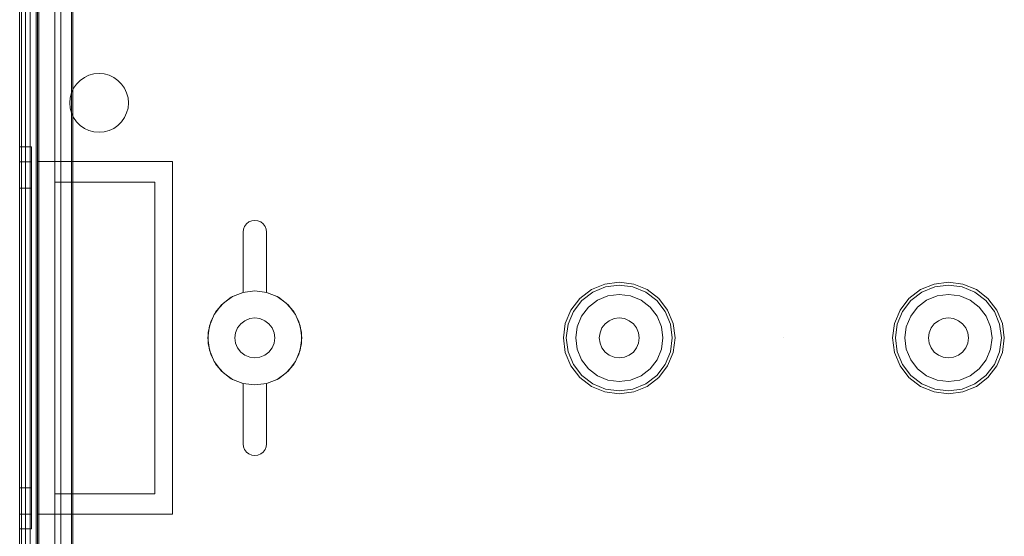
# Model space of a CAD drawing. Extents: x -740 to 300, y 62 to 1112.
# Tile 155 of 180: x 146.004 to 147.313, y 604.835 to 605.522. Entities that reach past the tile are written whole.
import ezdxf

# ---------------------------------------------------------------- set-up
doc = ezdxf.new("R2010")
doc.units = 0
doc.layers.get('0').update_dxf_attribs({"lineweight": 13})
doc.layers.add('ConnectionPoints-A06CPVDOL0', color=7, linetype='Continuous', lineweight=50)

# ---------------------------------------------------------------- blocks, each defined once
blk = doc.blocks.new('Referenz-A06CPVDQL0')
at = {"color": 9, "linetype": 'ByBlock', "lineweight": 13, "ltscale": 0.13, "true_color": 0xc1c9c4}
for p, q in [((146.0041, 606.3879), (146.0041, 603.8097)), ((146.0041, 603.8097), (146.0041, 606.3879)), ((146.026, 603.8097), (146.026, 606.3879)), ((146.0276, 605.3332), (146.0276, 606.3879)), ((146.0041, 606.3019), (146.0041, 605.0988)), ((146.0041, 605.0988), (146.0041, 606.3019)), ((146.012, 605.0988), (146.012, 606.3019)), ((146.012, 606.3019), (146.012, 605.0988)), ((146.0041, 606.2941), (146.0041, 605.0988)), ((146.0041, 603.9035), (146.0041, 606.2941)), ((146.012, 605.0988), (146.012, 606.2941)), ((146.012, 603.9035), (146.012, 606.2941)), ((146.026, 606.2504), (146.026, 603.9472)), ((146.051, 603.9472), (146.051, 606.2504)), ((146.051, 606.1301), (146.051, 605.3058)), ((146.0729, 606.1301), (146.0729, 605.4246)), ((146.0729, 605.4246), (146.0729, 606.1301)), ((146.0901, 605.4451), (146.0962, 605.448)), ((146.0962, 605.448), (146.0901, 605.4451)), ((146.0962, 605.448), (146.1028, 605.4498)), ((146.1028, 605.4498), (146.0962, 605.448)), ((146.1028, 605.4498), (146.1096, 605.4504)), ((146.1096, 605.4504), (146.1028, 605.4498)), ((146.1096, 605.4504), (146.1164, 605.4498)), ((146.1164, 605.4498), (146.1096, 605.4504)), ((146.1164, 605.4498), (146.123, 605.448)), ((146.123, 605.448), (146.1164, 605.4498)), ((146.123, 605.448), (146.1291, 605.4451)), ((146.1291, 605.4451), (146.123, 605.448)), ((146.0758, 605.4308), (146.0797, 605.4364)), ((146.0797, 605.4364), (146.0758, 605.4308)), ((146.0797, 605.4364), (146.0845, 605.4412)), ((146.0845, 605.4412), (146.0797, 605.4364)), ((146.0845, 605.4412), (146.0901, 605.4451)), ((146.0901, 605.4451), (146.0845, 605.4412)), ((146.1291, 605.4451), (146.1347, 605.4412)), ((146.1347, 605.4412), (146.1291, 605.4451)), ((146.1347, 605.4412), (146.1395, 605.4364)), ((146.1395, 605.4364), (146.1347, 605.4412)), ((146.1395, 605.4364), (146.1434, 605.4308)), ((146.1434, 605.4308), (146.1395, 605.4364)), ((146.0729, 605.4246), (146.0711, 605.4181)), ((146.0711, 605.4181), (146.0729, 605.4246)), ((146.0729, 605.4246), (146.0758, 605.4308)), ((146.0758, 605.4308), (146.0729, 605.4246)), ((146.0729, 605.4246), (146.0729, 605.4246)), ((146.1434, 605.4308), (146.1463, 605.4247)), ((146.1463, 605.4247), (146.1434, 605.4308)), ((146.1463, 605.4247), (146.1481, 605.4181)), ((146.1481, 605.4181), (146.1463, 605.4247)), ((146.0711, 605.4181), (146.0706, 605.4113)), ((146.0706, 605.4113), (146.0711, 605.4181)), ((146.0706, 605.4113), (146.0711, 605.4045)), ((146.0711, 605.4045), (146.0706, 605.4113)), ((146.1481, 605.4181), (146.1487, 605.4113)), ((146.1487, 605.4113), (146.1481, 605.4181)), ((146.1487, 605.4113), (146.1481, 605.4045)), ((146.1481, 605.4045), (146.1487, 605.4113)), ((146.0711, 605.4045), (146.0729, 605.398)), ((146.0729, 605.398), (146.0711, 605.4045)), ((146.0758, 605.3918), (146.0729, 605.398)), ((146.0729, 605.398), (146.0729, 605.3058)), ((146.0729, 605.398), (146.0758, 605.3918)), ((146.0729, 605.3058), (146.0729, 605.398)), ((146.0729, 605.398), (146.0729, 605.398)), ((146.1463, 605.3979), (146.1434, 605.3918)), ((146.1434, 605.3918), (146.1463, 605.3979)), ((146.1481, 605.4045), (146.1463, 605.3979)), ((146.1463, 605.3979), (146.1481, 605.4045)), ((146.0797, 605.3862), (146.0758, 605.3918)), ((146.0758, 605.3918), (146.0797, 605.3862)), ((146.0845, 605.3814), (146.0797, 605.3862)), ((146.0797, 605.3862), (146.0845, 605.3814)), ((146.1395, 605.3862), (146.1347, 605.3814)), ((146.1347, 605.3814), (146.1395, 605.3862)), ((146.1434, 605.3918), (146.1395, 605.3862)), ((146.1395, 605.3862), (146.1434, 605.3918)), ((146.0901, 605.3775), (146.0845, 605.3814)), ((146.0845, 605.3814), (146.0901, 605.3775)), ((146.0962, 605.3746), (146.0901, 605.3775)), ((146.0901, 605.3775), (146.0962, 605.3746)), ((146.1028, 605.3728), (146.0962, 605.3746)), ((146.0962, 605.3746), (146.1028, 605.3728)), ((146.1096, 605.3722), (146.1028, 605.3728)), ((146.1028, 605.3728), (146.1096, 605.3722)), ((146.1164, 605.3728), (146.1096, 605.3722)), ((146.1096, 605.3722), (146.1164, 605.3728)), ((146.123, 605.3746), (146.1164, 605.3728)), ((146.1164, 605.3728), (146.123, 605.3746)), ((146.1291, 605.3775), (146.123, 605.3746)), ((146.123, 605.3746), (146.1291, 605.3775)), ((146.1347, 605.3814), (146.1291, 605.3775)), ((146.1291, 605.3775), (146.1347, 605.3814)), ((146.0041, 605.3527), (146.0041, 605.3441)), ((146.0198, 605.3527), (146.0041, 605.3527)), ((146.0041, 605.3441), (146.0041, 605.3527)), ((146.0041, 605.3441), (146.0041, 605.3187)), ((146.0041, 605.3187), (146.0041, 605.3441)), ((146.0198, 605.3441), (146.0198, 605.3527)), ((146.0198, 605.3441), (146.0198, 605.3527)), ((146.0198, 605.3187), (146.0198, 605.3441)), ((146.0198, 605.3187), (146.0198, 605.3441)), ((146.0041, 605.3329), (146.0041, 605.3249)), ((146.0198, 605.3329), (146.0041, 605.3329)), ((146.0041, 605.3249), (146.0041, 605.3329)), ((146.0198, 605.3249), (146.0198, 605.3329)), ((146.0198, 605.3249), (146.0198, 605.3329)), ((146.0276, 605.3332), (146.1174, 605.3332)), ((146.0276, 605.0988), (146.0276, 605.3332)), ((146.0276, 605.3332), (146.0276, 605.3332)), ((146.0276, 605.3332), (146.1174, 605.3332)), ((146.0276, 605.0988), (146.0276, 605.3332)), ((146.1174, 605.3332), (146.2073, 605.3332)), ((146.1174, 605.3332), (146.2073, 605.3332)), ((146.2073, 605.3332), (146.2073, 605.0988)), ((146.2073, 605.3332), (146.2073, 605.3332)), ((146.2073, 605.3332), (146.2073, 605.0988)), ((146.0041, 605.3249), (146.0041, 605.3015)), ((146.0041, 605.3015), (146.0041, 605.3249)), ((146.0041, 605.3187), (146.0041, 605.2783)), ((146.0041, 605.2783), (146.0041, 605.3187)), ((146.0198, 605.3015), (146.0198, 605.3249)), ((146.0198, 605.3015), (146.0198, 605.3249)), ((146.0198, 605.2783), (146.0198, 605.3187)), ((146.0198, 605.2783), (146.0198, 605.3187)), ((146.051, 605.3058), (146.051, 604.8918)), ((146.0729, 605.3058), (146.051, 605.3058)), ((146.051, 605.3058), (146.0729, 605.3058)), ((146.051, 605.3058), (146.051, 605.3058)), ((146.0729, 605.3058), (146.1838, 605.3058)), ((146.1174, 605.3058), (146.0729, 605.3058)), ((146.0729, 605.3058), (146.0729, 605.3058)), ((146.1838, 605.3058), (146.1174, 605.3058)), ((146.1838, 605.3058), (146.1838, 604.8918)), ((146.1838, 604.8918), (146.1838, 605.3058)), ((146.1838, 605.3058), (146.1838, 605.3058)), ((146.0041, 605.3015), (146.0041, 605.2643)), ((146.0041, 605.2643), (146.0041, 605.3015)), ((146.0041, 605.298), (146.0041, 605.2912)), ((146.0198, 605.298), (146.0041, 605.298)), ((146.0041, 605.2912), (146.0041, 605.298)), ((146.0041, 605.2912), (146.0041, 605.2713)), ((146.0041, 605.2713), (146.0041, 605.2912)), ((146.0198, 605.2643), (146.0198, 605.3015)), ((146.0198, 605.2643), (146.0198, 605.3015)), ((146.0198, 605.2912), (146.0198, 605.298)), ((146.0198, 605.2912), (146.0198, 605.298)), ((146.0198, 605.2713), (146.0198, 605.2912)), ((146.0198, 605.2713), (146.0198, 605.2912)), ((146.0041, 605.2783), (146.0041, 605.2258)), ((146.0041, 605.2258), (146.0041, 605.2783)), ((146.0198, 605.2258), (146.0198, 605.2783)), ((146.0198, 605.2258), (146.0198, 605.2783)), ((146.0041, 605.2713), (146.0041, 605.2397)), ((146.0041, 605.2397), (146.0041, 605.2713)), ((146.0041, 605.2643), (146.0041, 605.2158)), ((146.0041, 605.2158), (146.0041, 605.2643)), ((146.0198, 605.2397), (146.0198, 605.2713)), ((146.0198, 605.2397), (146.0198, 605.2713)), ((146.0198, 605.2158), (146.0198, 605.2643)), ((146.0198, 605.2158), (146.0198, 605.2643)), ((146.3056, 605.2505), (146.3088, 605.253)), ((146.3088, 605.253), (146.3056, 605.2505)), ((146.3088, 605.253), (146.3126, 605.2545)), ((146.3126, 605.2545), (146.3088, 605.253)), ((146.3126, 605.2545), (146.3166, 605.2551)), ((146.3166, 605.2551), (146.3126, 605.2545)), ((146.3166, 605.2551), (146.3207, 605.2545)), ((146.3207, 605.2545), (146.3166, 605.2551)), ((146.3207, 605.2545), (146.3245, 605.253)), ((146.3245, 605.253), (146.3207, 605.2545)), ((146.3245, 605.253), (146.3277, 605.2505)), ((146.3277, 605.2505), (146.3245, 605.253)), ((146.0041, 605.2397), (146.0041, 605.1984)), ((146.0041, 605.1984), (146.0041, 605.2397)), ((146.0198, 605.1984), (146.0198, 605.2397)), ((146.0198, 605.1984), (146.0198, 605.2397)), ((146.301, 605.2394), (146.3016, 605.2435)), ((146.3016, 605.2435), (146.301, 605.2394)), ((146.301, 605.1593), (146.301, 605.2394)), ((146.301, 605.2394), (146.301, 605.1593)), ((146.301, 605.2394), (146.301, 605.2394)), ((146.3016, 605.2435), (146.3031, 605.2472)), ((146.3031, 605.2472), (146.3016, 605.2435)), ((146.3031, 605.2472), (146.3056, 605.2505)), ((146.3056, 605.2505), (146.3031, 605.2472)), ((146.3277, 605.2505), (146.3302, 605.2472)), ((146.3302, 605.2472), (146.3277, 605.2505)), ((146.3302, 605.2472), (146.3317, 605.2435)), ((146.3317, 605.2435), (146.3302, 605.2472)), ((146.3317, 605.2435), (146.3323, 605.2394)), ((146.3323, 605.2394), (146.3317, 605.2435)), ((146.3323, 605.2394), (146.3323, 605.1593)), ((146.3323, 605.1593), (146.3323, 605.2394)), ((146.3323, 605.2394), (146.3323, 605.2394)), ((146.0041, 605.2258), (146.0041, 605.1645)), ((146.0041, 605.1645), (146.0041, 605.2258)), ((146.0198, 605.1645), (146.0198, 605.2258)), ((146.0198, 605.1645), (146.0198, 605.2258)), ((146.0041, 605.2158), (146.0041, 605.1594)), ((146.0041, 605.1594), (146.0041, 605.2158)), ((146.0198, 605.1594), (146.0198, 605.2158)), ((146.0198, 605.1594), (146.0198, 605.2158)), ((146.0041, 605.1984), (146.0041, 605.1504)), ((146.0041, 605.1504), (146.0041, 605.1984)), ((146.0198, 605.1504), (146.0198, 605.1984)), ((146.0198, 605.1504), (146.0198, 605.1984)), ((146.801, 605.173), (146.7818, 605.1705)), ((146.8202, 605.1705), (146.801, 605.173)), ((147.2385, 605.173), (147.2193, 605.1705)), ((147.2577, 605.1705), (147.2385, 605.173)), ((146.0041, 605.1645), (146.0041, 605.0988)), ((146.0041, 605.0988), (146.0041, 605.1645)), ((146.0041, 605.1594), (146.0041, 605.0988)), ((146.0041, 605.0988), (146.0041, 605.1594)), ((146.0198, 605.0988), (146.0198, 605.1645)), ((146.0198, 605.0988), (146.0198, 605.1645)), ((146.0198, 605.0988), (146.0198, 605.1594)), ((146.0198, 605.0988), (146.0198, 605.1594)), ((146.2871, 605.1539), (146.301, 605.1593)), ((146.301, 605.1593), (146.2871, 605.1539)), ((146.3166, 605.1613), (146.3005, 605.1592)), ((146.3166, 605.1613), (146.3005, 605.1592)), ((146.301, 605.1593), (146.301, 605.1593)), ((146.3328, 605.1592), (146.3166, 605.1613)), ((146.3328, 605.1592), (146.3166, 605.1613)), ((146.3323, 605.1593), (146.3462, 605.1539)), ((146.3462, 605.1539), (146.3323, 605.1593)), ((146.3323, 605.1593), (146.3323, 605.1593)), ((146.7639, 605.1631), (146.7485, 605.1513)), ((146.7512, 605.1486), (146.7658, 605.1598)), ((146.7818, 605.1705), (146.7639, 605.1631)), ((146.7658, 605.1598), (146.7828, 605.1668)), ((146.7828, 605.1668), (146.801, 605.1692)), ((146.801, 605.1692), (146.8192, 605.1668)), ((146.8192, 605.1668), (146.8362, 605.1598)), ((146.8381, 605.1631), (146.8202, 605.1705)), ((146.8362, 605.1598), (146.8508, 605.1486)), ((146.8535, 605.1513), (146.8381, 605.1631)), ((147.2014, 605.1631), (147.186, 605.1513)), ((147.1887, 605.1486), (147.2033, 605.1598)), ((147.2193, 605.1705), (147.2014, 605.1631)), ((147.2033, 605.1598), (147.2203, 605.1668)), ((147.2203, 605.1668), (147.2385, 605.1692)), ((147.2385, 605.1692), (147.2567, 605.1668)), ((147.2567, 605.1668), (147.2737, 605.1598)), ((147.2756, 605.1631), (147.2577, 605.1705)), ((147.2737, 605.1598), (147.2883, 605.1486)), ((147.291, 605.1513), (147.2756, 605.1631)), ((146.0041, 605.1504), (146.0041, 605.0988)), ((146.0041, 605.0988), (146.0041, 605.1504)), ((146.0198, 605.0988), (146.0198, 605.1504)), ((146.0198, 605.0988), (146.0198, 605.1504)), ((146.2854, 605.1529), (146.2725, 605.143)), ((146.2854, 605.1529), (146.2725, 605.143)), ((146.2749, 605.1453), (146.2871, 605.1539)), ((146.2871, 605.1539), (146.2749, 605.1453)), ((146.3005, 605.1592), (146.2854, 605.1529)), ((146.3005, 605.1592), (146.2854, 605.1529)), ((146.3479, 605.1529), (146.3328, 605.1592)), ((146.3479, 605.1529), (146.3328, 605.1592)), ((146.3462, 605.1539), (146.3584, 605.1453)), ((146.3584, 605.1453), (146.3462, 605.1539)), ((146.3608, 605.143), (146.3479, 605.1529)), ((146.3608, 605.143), (146.3479, 605.1529)), ((146.7485, 605.1513), (146.7367, 605.1359)), ((146.7401, 605.134), (146.7512, 605.1486)), ((146.772, 605.149), (146.76, 605.1398)), ((146.772, 605.149), (146.76, 605.1398)), ((146.786, 605.1548), (146.772, 605.149)), ((146.786, 605.1548), (146.772, 605.149)), ((146.801, 605.1568), (146.786, 605.1548)), ((146.801, 605.1568), (146.786, 605.1548)), ((146.816, 605.1548), (146.801, 605.1568)), ((146.816, 605.1548), (146.801, 605.1568)), ((146.83, 605.149), (146.816, 605.1548)), ((146.83, 605.149), (146.816, 605.1548)), ((146.842, 605.1398), (146.83, 605.149)), ((146.842, 605.1398), (146.83, 605.149)), ((146.8508, 605.1486), (146.862, 605.134)), ((146.8653, 605.1359), (146.8535, 605.1513)), ((147.186, 605.1513), (147.1742, 605.1359)), ((147.1776, 605.134), (147.1887, 605.1486)), ((147.2095, 605.149), (147.1975, 605.1398)), ((147.2095, 605.149), (147.1975, 605.1398)), ((147.2235, 605.1548), (147.2095, 605.149)), ((147.2235, 605.1548), (147.2095, 605.149)), ((147.2385, 605.1568), (147.2235, 605.1548)), ((147.2385, 605.1568), (147.2235, 605.1548)), ((147.2535, 605.1548), (147.2385, 605.1568)), ((147.2535, 605.1548), (147.2385, 605.1568)), ((147.2675, 605.149), (147.2535, 605.1548)), ((147.2675, 605.149), (147.2535, 605.1548)), ((147.2795, 605.1398), (147.2675, 605.149)), ((147.2795, 605.1398), (147.2675, 605.149)), ((147.2883, 605.1486), (147.2995, 605.134)), ((147.3028, 605.1359), (147.291, 605.1513)), ((146.2581, 605.1208), (146.265, 605.134)), ((146.265, 605.134), (146.2581, 605.1208)), ((146.2725, 605.143), (146.2625, 605.1301)), ((146.2725, 605.143), (146.2625, 605.1301)), ((146.265, 605.134), (146.2749, 605.1453)), ((146.2749, 605.1453), (146.265, 605.134)), ((146.3584, 605.1453), (146.3683, 605.134)), ((146.3683, 605.134), (146.3584, 605.1453)), ((146.3708, 605.1301), (146.3608, 605.143)), ((146.3708, 605.1301), (146.3608, 605.143)), ((146.3683, 605.134), (146.3752, 605.1208)), ((146.3752, 605.1208), (146.3683, 605.134)), ((146.7367, 605.1359), (146.7293, 605.118)), ((146.733, 605.117), (146.7401, 605.134)), ((146.76, 605.1398), (146.7508, 605.1278)), ((146.76, 605.1398), (146.7508, 605.1278)), ((146.8512, 605.1278), (146.842, 605.1398)), ((146.8512, 605.1278), (146.842, 605.1398)), ((146.862, 605.134), (146.869, 605.117)), ((146.8727, 605.118), (146.8653, 605.1359)), ((147.1742, 605.1359), (147.1668, 605.118)), ((147.1705, 605.117), (147.1776, 605.134)), ((147.1975, 605.1398), (147.1883, 605.1278)), ((147.1975, 605.1398), (147.1883, 605.1278)), ((147.2887, 605.1278), (147.2795, 605.1398)), ((147.2887, 605.1278), (147.2795, 605.1398)), ((147.2995, 605.134), (147.3065, 605.117)), ((147.3102, 605.118), (147.3028, 605.1359)), ((146.2546, 605.1063), (146.2581, 605.1208)), ((146.2581, 605.1208), (146.2546, 605.1063)), ((146.2625, 605.1301), (146.2563, 605.115)), ((146.2625, 605.1301), (146.2563, 605.115)), ((146.3034, 605.1218), (146.2979, 605.1176)), ((146.2979, 605.1176), (146.3034, 605.1218)), ((146.3098, 605.1245), (146.3034, 605.1218)), ((146.3034, 605.1218), (146.3098, 605.1245)), ((146.3166, 605.1254), (146.3098, 605.1245)), ((146.3098, 605.1245), (146.3166, 605.1254)), ((146.3235, 605.1245), (146.3166, 605.1254)), ((146.3166, 605.1254), (146.3235, 605.1245)), ((146.3299, 605.1218), (146.3235, 605.1245)), ((146.3235, 605.1245), (146.3299, 605.1218)), ((146.3354, 605.1176), (146.3299, 605.1218)), ((146.3299, 605.1218), (146.3354, 605.1176)), ((146.377, 605.115), (146.3708, 605.1301)), ((146.377, 605.115), (146.3708, 605.1301)), ((146.3752, 605.1208), (146.3787, 605.1063)), ((146.3787, 605.1063), (146.3752, 605.1208)), ((146.7508, 605.1278), (146.745, 605.1138)), ((146.7508, 605.1278), (146.745, 605.1138)), ((146.7877, 605.1218), (146.7822, 605.1176)), ((146.7822, 605.1176), (146.7877, 605.1218)), ((146.7941, 605.1245), (146.7877, 605.1218)), ((146.7877, 605.1218), (146.7941, 605.1245)), ((146.801, 605.1254), (146.7941, 605.1245)), ((146.7941, 605.1245), (146.801, 605.1254)), ((146.8079, 605.1245), (146.801, 605.1254)), ((146.801, 605.1254), (146.8079, 605.1245)), ((146.8143, 605.1218), (146.8079, 605.1245)), ((146.8079, 605.1245), (146.8143, 605.1218)), ((146.8198, 605.1176), (146.8143, 605.1218)), ((146.8143, 605.1218), (146.8198, 605.1176)), ((146.857, 605.1138), (146.8512, 605.1278)), ((146.857, 605.1138), (146.8512, 605.1278)), ((147.1883, 605.1278), (147.1825, 605.1138)), ((147.1883, 605.1278), (147.1825, 605.1138)), ((147.2252, 605.1218), (147.2197, 605.1176)), ((147.2197, 605.1176), (147.2252, 605.1218)), ((147.2316, 605.1245), (147.2252, 605.1218)), ((147.2252, 605.1218), (147.2316, 605.1245)), ((147.2385, 605.1254), (147.2316, 605.1245)), ((147.2316, 605.1245), (147.2385, 605.1254)), ((147.2454, 605.1245), (147.2385, 605.1254)), ((147.2385, 605.1254), (147.2454, 605.1245)), ((147.2518, 605.1218), (147.2454, 605.1245)), ((147.2454, 605.1245), (147.2518, 605.1218)), ((147.2573, 605.1176), (147.2518, 605.1218)), ((147.2518, 605.1218), (147.2573, 605.1176)), ((147.2945, 605.1138), (147.2887, 605.1278)), ((147.2945, 605.1138), (147.2887, 605.1278)), ((146.2563, 605.115), (146.2541, 605.0988)), ((146.2563, 605.115), (146.2541, 605.0988)), ((146.2936, 605.1121), (146.291, 605.1057)), ((146.291, 605.1057), (146.2936, 605.1121)), ((146.2979, 605.1176), (146.2936, 605.1121)), ((146.2936, 605.1121), (146.2979, 605.1176)), ((146.3396, 605.1121), (146.3354, 605.1176)), ((146.3354, 605.1176), (146.3396, 605.1121)), ((146.3423, 605.1057), (146.3396, 605.1121)), ((146.3396, 605.1121), (146.3423, 605.1057)), ((146.3791, 605.0988), (146.377, 605.115)), ((146.3791, 605.0988), (146.377, 605.115)), ((146.7293, 605.118), (146.7268, 605.0988)), ((146.7306, 605.0988), (146.733, 605.117)), ((146.745, 605.1138), (146.7431, 605.0988)), ((146.745, 605.1138), (146.7431, 605.0988)), ((146.778, 605.1121), (146.7754, 605.1057)), ((146.7754, 605.1057), (146.778, 605.1121)), ((146.7822, 605.1176), (146.778, 605.1121)), ((146.778, 605.1121), (146.7822, 605.1176)), ((146.824, 605.1121), (146.8198, 605.1176)), ((146.8198, 605.1176), (146.824, 605.1121)), ((146.8267, 605.1057), (146.824, 605.1121)), ((146.824, 605.1121), (146.8267, 605.1057)), ((146.859, 605.0988), (146.857, 605.1138)), ((146.859, 605.0988), (146.857, 605.1138)), ((146.869, 605.117), (146.8714, 605.0988)), ((146.8752, 605.0988), (146.8727, 605.118)), ((147.1668, 605.118), (147.1643, 605.0988)), ((147.1681, 605.0988), (147.1705, 605.117)), ((147.1825, 605.1138), (147.1806, 605.0988)), ((147.1825, 605.1138), (147.1806, 605.0988)), ((147.2155, 605.1121), (147.2129, 605.1057)), ((147.2129, 605.1057), (147.2155, 605.1121)), ((147.2197, 605.1176), (147.2155, 605.1121)), ((147.2155, 605.1121), (147.2197, 605.1176)), ((147.2615, 605.1121), (147.2573, 605.1176)), ((147.2573, 605.1176), (147.2615, 605.1121)), ((147.2642, 605.1057), (147.2615, 605.1121)), ((147.2615, 605.1121), (147.2642, 605.1057)), ((147.2965, 605.0988), (147.2945, 605.1138)), ((147.2965, 605.0988), (147.2945, 605.1138)), ((147.3065, 605.117), (147.3089, 605.0988)), ((147.3127, 605.0988), (147.3102, 605.118)), ((146.0041, 605.0988), (146.0041, 603.9035)), ((146.0041, 605.0988), (146.0041, 603.8957)), ((146.0041, 605.0988), (146.0041, 605.0472)), ((146.0041, 605.0988), (146.0041, 605.0382)), ((146.0041, 605.0988), (146.0041, 605.0331)), ((146.0041, 603.8957), (146.0041, 605.0988)), ((146.0041, 605.0472), (146.0041, 605.0988)), ((146.0041, 605.0382), (146.0041, 605.0988)), ((146.0041, 605.0331), (146.0041, 605.0988)), ((146.012, 603.9035), (146.012, 605.0988)), ((146.012, 603.8957), (146.012, 605.0988)), ((146.012, 605.0988), (146.012, 603.8957)), ((146.0198, 605.0472), (146.0198, 605.0988)), ((146.0198, 605.0382), (146.0198, 605.0988)), ((146.0198, 605.0331), (146.0198, 605.0988)), ((146.0198, 605.0472), (146.0198, 605.0988)), ((146.0198, 605.0382), (146.0198, 605.0988)), ((146.0198, 605.0331), (146.0198, 605.0988)), ((146.0276, 604.8644), (146.0276, 605.0988)), ((146.0276, 604.8644), (146.0276, 605.0988)), ((146.2073, 605.0988), (146.2073, 604.8644)), ((146.2073, 605.0988), (146.2073, 604.8644)), ((146.2541, 605.0988), (146.2563, 605.0826)), ((146.2541, 605.0988), (146.2563, 605.0826)), ((146.2546, 605.0913), (146.2546, 605.1063)), ((146.2546, 605.1063), (146.2546, 605.0913)), ((146.291, 605.1057), (146.2901, 605.0988)), ((146.2901, 605.0988), (146.291, 605.1057)), ((146.2901, 605.0988), (146.291, 605.0919)), ((146.291, 605.0919), (146.2901, 605.0988)), ((146.3432, 605.0988), (146.3423, 605.1057)), ((146.3423, 605.1057), (146.3432, 605.0988)), ((146.3423, 605.0919), (146.3432, 605.0988)), ((146.3432, 605.0988), (146.3423, 605.0919)), ((146.377, 605.0826), (146.3791, 605.0988)), ((146.377, 605.0826), (146.3791, 605.0988)), ((146.3787, 605.1063), (146.3787, 605.0913)), ((146.3787, 605.0913), (146.3787, 605.1063)), ((146.7268, 605.0988), (146.7293, 605.0796)), ((146.733, 605.0806), (146.7306, 605.0988)), ((146.7431, 605.0988), (146.745, 605.0838)), ((146.7431, 605.0988), (146.745, 605.0838)), ((146.7754, 605.1057), (146.7745, 605.0988)), ((146.7745, 605.0988), (146.7754, 605.1057)), ((146.7745, 605.0988), (146.7754, 605.0919)), ((146.7754, 605.0919), (146.7745, 605.0988)), ((146.8276, 605.0988), (146.8267, 605.1057)), ((146.8267, 605.1057), (146.8276, 605.0988)), ((146.8267, 605.0919), (146.8276, 605.0988)), ((146.8276, 605.0988), (146.8267, 605.0919)), ((146.857, 605.0838), (146.859, 605.0988)), ((146.857, 605.0838), (146.859, 605.0988)), ((146.8714, 605.0988), (146.869, 605.0806)), ((146.8727, 605.0796), (146.8752, 605.0988)), ((147.1643, 605.0988), (147.1668, 605.0796)), ((147.1705, 605.0806), (147.1681, 605.0988)), ((147.1806, 605.0988), (147.1825, 605.0838)), ((147.1806, 605.0988), (147.1825, 605.0838)), ((147.2129, 605.1057), (147.212, 605.0988)), ((147.212, 605.0988), (147.2129, 605.1057)), ((147.212, 605.0988), (147.2129, 605.0919)), ((147.2129, 605.0919), (147.212, 605.0988)), ((147.2651, 605.0988), (147.2642, 605.1057)), ((147.2642, 605.1057), (147.2651, 605.0988)), ((147.2642, 605.0919), (147.2651, 605.0988)), ((147.2651, 605.0988), (147.2642, 605.0919)), ((147.2945, 605.0838), (147.2965, 605.0988)), ((147.2945, 605.0838), (147.2965, 605.0988)), ((147.3089, 605.0988), (147.3065, 605.0806)), ((147.3102, 605.0796), (147.3127, 605.0988)), ((146.2581, 605.0768), (146.2546, 605.0913)), ((146.2546, 605.0913), (146.2581, 605.0768)), ((146.2563, 605.0826), (146.2625, 605.0676)), ((146.2563, 605.0826), (146.2625, 605.0676)), ((146.291, 605.0919), (146.2936, 605.0855)), ((146.2936, 605.0855), (146.291, 605.0919)), ((146.2936, 605.0855), (146.2979, 605.08)), ((146.2979, 605.08), (146.2936, 605.0855)), ((146.3354, 605.08), (146.3396, 605.0855)), ((146.3396, 605.0855), (146.3354, 605.08)), ((146.3396, 605.0855), (146.3423, 605.0919)), ((146.3423, 605.0919), (146.3396, 605.0855)), ((146.3708, 605.0676), (146.377, 605.0826)), ((146.3708, 605.0676), (146.377, 605.0826)), ((146.3787, 605.0913), (146.3752, 605.0768)), ((146.3752, 605.0768), (146.3787, 605.0913)), ((146.745, 605.0838), (146.7508, 605.0698)), ((146.745, 605.0838), (146.7508, 605.0698)), ((146.7754, 605.0919), (146.778, 605.0855)), ((146.778, 605.0855), (146.7754, 605.0919)), ((146.778, 605.0855), (146.7822, 605.08)), ((146.7822, 605.08), (146.778, 605.0855)), ((146.8198, 605.08), (146.824, 605.0855)), ((146.824, 605.0855), (146.8198, 605.08)), ((146.824, 605.0855), (146.8267, 605.0919)), ((146.8267, 605.0919), (146.824, 605.0855)), ((146.8512, 605.0698), (146.857, 605.0838)), ((146.8512, 605.0698), (146.857, 605.0838)), ((147.1825, 605.0838), (147.1883, 605.0698)), ((147.1825, 605.0838), (147.1883, 605.0698)), ((147.2129, 605.0919), (147.2155, 605.0855)), ((147.2155, 605.0855), (147.2129, 605.0919)), ((147.2155, 605.0855), (147.2197, 605.08)), ((147.2197, 605.08), (147.2155, 605.0855)), ((147.2573, 605.08), (147.2615, 605.0855)), ((147.2615, 605.0855), (147.2573, 605.08)), ((147.2615, 605.0855), (147.2642, 605.0919)), ((147.2642, 605.0919), (147.2615, 605.0855)), ((147.2887, 605.0698), (147.2945, 605.0838)), ((147.2887, 605.0698), (147.2945, 605.0838)), ((146.265, 605.0636), (146.2581, 605.0768)), ((146.2581, 605.0768), (146.265, 605.0636)), ((146.2979, 605.08), (146.3034, 605.0758)), ((146.3034, 605.0758), (146.2979, 605.08)), ((146.3034, 605.0758), (146.3098, 605.0731)), ((146.3098, 605.0731), (146.3034, 605.0758)), ((146.3098, 605.0731), (146.3166, 605.0722)), ((146.3166, 605.0722), (146.3098, 605.0731)), ((146.3166, 605.0722), (146.3235, 605.0731)), ((146.3235, 605.0731), (146.3166, 605.0722)), ((146.3235, 605.0731), (146.3299, 605.0758)), ((146.3299, 605.0758), (146.3235, 605.0731)), ((146.3299, 605.0758), (146.3354, 605.08)), ((146.3354, 605.08), (146.3299, 605.0758)), ((146.3752, 605.0768), (146.3683, 605.0636)), ((146.3683, 605.0636), (146.3752, 605.0768)), ((146.7293, 605.0796), (146.7367, 605.0617)), ((146.7401, 605.0636), (146.733, 605.0806)), ((146.7508, 605.0698), (146.76, 605.0578)), ((146.7508, 605.0698), (146.76, 605.0578)), ((146.7822, 605.08), (146.7877, 605.0758)), ((146.7877, 605.0758), (146.7822, 605.08)), ((146.7877, 605.0758), (146.7941, 605.0731)), ((146.7941, 605.0731), (146.7877, 605.0758)), ((146.7941, 605.0731), (146.801, 605.0722)), ((146.801, 605.0722), (146.7941, 605.0731)), ((146.801, 605.0722), (146.8079, 605.0731)), ((146.8079, 605.0731), (146.801, 605.0722)), ((146.8079, 605.0731), (146.8143, 605.0758)), ((146.8143, 605.0758), (146.8079, 605.0731)), ((146.8143, 605.0758), (146.8198, 605.08)), ((146.8198, 605.08), (146.8143, 605.0758)), ((146.842, 605.0578), (146.8512, 605.0698)), ((146.842, 605.0578), (146.8512, 605.0698)), ((146.869, 605.0806), (146.862, 605.0636)), ((146.8653, 605.0617), (146.8727, 605.0796)), ((147.1668, 605.0796), (147.1742, 605.0617)), ((147.1776, 605.0636), (147.1705, 605.0806)), ((147.1883, 605.0698), (147.1975, 605.0578)), ((147.1883, 605.0698), (147.1975, 605.0578)), ((147.2197, 605.08), (147.2252, 605.0758)), ((147.2252, 605.0758), (147.2197, 605.08)), ((147.2252, 605.0758), (147.2316, 605.0731)), ((147.2316, 605.0731), (147.2252, 605.0758)), ((147.2316, 605.0731), (147.2385, 605.0722)), ((147.2385, 605.0722), (147.2316, 605.0731)), ((147.2385, 605.0722), (147.2454, 605.0731)), ((147.2454, 605.0731), (147.2385, 605.0722)), ((147.2454, 605.0731), (147.2518, 605.0758)), ((147.2518, 605.0758), (147.2454, 605.0731)), ((147.2518, 605.0758), (147.2573, 605.08)), ((147.2573, 605.08), (147.2518, 605.0758)), ((147.2795, 605.0578), (147.2887, 605.0698)), ((147.2795, 605.0578), (147.2887, 605.0698)), ((147.3065, 605.0806), (147.2995, 605.0636)), ((147.3028, 605.0617), (147.3102, 605.0796)), ((146.2625, 605.0676), (146.2725, 605.0546)), ((146.2625, 605.0676), (146.2725, 605.0546)), ((146.2749, 605.0523), (146.265, 605.0636)), ((146.265, 605.0636), (146.2749, 605.0523)), ((146.2725, 605.0546), (146.2854, 605.0447)), ((146.2725, 605.0546), (146.2854, 605.0447)), ((146.3479, 605.0447), (146.3608, 605.0546)), ((146.3479, 605.0447), (146.3608, 605.0546)), ((146.3683, 605.0636), (146.3584, 605.0523)), ((146.3584, 605.0523), (146.3683, 605.0636)), ((146.3608, 605.0546), (146.3708, 605.0676)), ((146.3608, 605.0546), (146.3708, 605.0676)), ((146.7367, 605.0617), (146.7485, 605.0463)), ((146.7512, 605.049), (146.7401, 605.0636)), ((146.76, 605.0578), (146.772, 605.0486)), ((146.76, 605.0578), (146.772, 605.0486)), ((146.83, 605.0486), (146.842, 605.0578)), ((146.83, 605.0486), (146.842, 605.0578)), ((146.862, 605.0636), (146.8508, 605.049)), ((146.8535, 605.0463), (146.8653, 605.0617)), ((147.1742, 605.0617), (147.186, 605.0463)), ((147.1887, 605.049), (147.1776, 605.0636)), ((147.1975, 605.0578), (147.2095, 605.0486)), ((147.1975, 605.0578), (147.2095, 605.0486)), ((147.2675, 605.0486), (147.2795, 605.0578)), ((147.2675, 605.0486), (147.2795, 605.0578)), ((147.2995, 605.0636), (147.2883, 605.049)), ((147.291, 605.0463), (147.3028, 605.0617)), ((146.0041, 605.0472), (146.0041, 604.9992)), ((146.0041, 604.9992), (146.0041, 605.0472)), ((146.0198, 604.9992), (146.0198, 605.0472)), ((146.0198, 604.9992), (146.0198, 605.0472)), ((146.2871, 605.0437), (146.2749, 605.0523)), ((146.2749, 605.0523), (146.2871, 605.0437)), ((146.2854, 605.0447), (146.3005, 605.0384)), ((146.2854, 605.0447), (146.3005, 605.0384)), ((146.301, 605.0383), (146.2871, 605.0437)), ((146.2871, 605.0437), (146.301, 605.0383)), ((146.3462, 605.0437), (146.3323, 605.0383)), ((146.3323, 605.0383), (146.3462, 605.0437)), ((146.3328, 605.0384), (146.3479, 605.0447)), ((146.3328, 605.0384), (146.3479, 605.0447)), ((146.3584, 605.0523), (146.3462, 605.0437)), ((146.3462, 605.0437), (146.3584, 605.0523)), ((146.7485, 605.0463), (146.7639, 605.0345)), ((146.7658, 605.0378), (146.7512, 605.049)), ((146.772, 605.0486), (146.786, 605.0428)), ((146.772, 605.0486), (146.786, 605.0428)), ((146.786, 605.0428), (146.801, 605.0408)), ((146.786, 605.0428), (146.801, 605.0408)), ((146.801, 605.0408), (146.816, 605.0428)), ((146.801, 605.0408), (146.816, 605.0428)), ((146.816, 605.0428), (146.83, 605.0486)), ((146.816, 605.0428), (146.83, 605.0486)), ((146.8508, 605.049), (146.8362, 605.0378)), ((146.8381, 605.0345), (146.8535, 605.0463)), ((147.186, 605.0463), (147.2014, 605.0345)), ((147.2033, 605.0378), (147.1887, 605.049)), ((147.2095, 605.0486), (147.2235, 605.0428)), ((147.2095, 605.0486), (147.2235, 605.0428)), ((147.2235, 605.0428), (147.2385, 605.0408)), ((147.2235, 605.0428), (147.2385, 605.0408)), ((147.2385, 605.0408), (147.2535, 605.0428)), ((147.2385, 605.0408), (147.2535, 605.0428)), ((147.2535, 605.0428), (147.2675, 605.0486)), ((147.2535, 605.0428), (147.2675, 605.0486)), ((147.2883, 605.049), (147.2737, 605.0378)), ((147.2756, 605.0345), (147.291, 605.0463)), ((146.0041, 605.0382), (146.0041, 604.9818)), ((146.0041, 604.9818), (146.0041, 605.0382)), ((146.0041, 605.0331), (146.0041, 604.9718)), ((146.0041, 604.9718), (146.0041, 605.0331)), ((146.0198, 604.9818), (146.0198, 605.0382)), ((146.0198, 604.9818), (146.0198, 605.0382)), ((146.0198, 604.9718), (146.0198, 605.0331)), ((146.0198, 604.9718), (146.0198, 605.0331)), ((146.3005, 605.0384), (146.3166, 605.0363)), ((146.3005, 605.0384), (146.3166, 605.0363)), ((146.301, 604.9582), (146.301, 605.0383)), ((146.301, 605.0383), (146.301, 604.9582)), ((146.301, 605.0383), (146.301, 605.0383)), ((146.3166, 605.0363), (146.3328, 605.0384)), ((146.3166, 605.0363), (146.3328, 605.0384)), ((146.3323, 605.0383), (146.3323, 604.9582)), ((146.3323, 604.9582), (146.3323, 605.0383)), ((146.3323, 605.0383), (146.3323, 605.0383)), ((146.7639, 605.0345), (146.7818, 605.0271)), ((146.7828, 605.0308), (146.7658, 605.0378)), ((146.801, 605.0284), (146.7828, 605.0308)), ((146.8192, 605.0308), (146.801, 605.0284)), ((146.8362, 605.0378), (146.8192, 605.0308)), ((146.8202, 605.0271), (146.8381, 605.0345)), ((147.2014, 605.0345), (147.2193, 605.0271)), ((147.2203, 605.0308), (147.2033, 605.0378)), ((147.2385, 605.0284), (147.2203, 605.0308)), ((147.2567, 605.0308), (147.2385, 605.0284)), ((147.2737, 605.0378), (147.2567, 605.0308)), ((147.2577, 605.0271), (147.2756, 605.0345)), ((146.7818, 605.0271), (146.801, 605.0246)), ((146.801, 605.0246), (146.8202, 605.0271)), ((147.2193, 605.0271), (147.2385, 605.0246)), ((147.2385, 605.0246), (147.2577, 605.0271)), ((146.0041, 604.9992), (146.0041, 604.9579)), ((146.0041, 604.9579), (146.0041, 604.9992)), ((146.0198, 604.9579), (146.0198, 604.9992)), ((146.0198, 604.9579), (146.0198, 604.9992)), ((146.0041, 604.9818), (146.0041, 604.9333)), ((146.0041, 604.9333), (146.0041, 604.9818)), ((146.0198, 604.9333), (146.0198, 604.9818)), ((146.0198, 604.9333), (146.0198, 604.9818)), ((146.0041, 604.9718), (146.0041, 604.9193)), ((146.0041, 604.9193), (146.0041, 604.9718)), ((146.0198, 604.9193), (146.0198, 604.9718)), ((146.0198, 604.9193), (146.0198, 604.9718)), ((146.0041, 604.9579), (146.0041, 604.9263)), ((146.0041, 604.9263), (146.0041, 604.9579)), ((146.0198, 604.9263), (146.0198, 604.9579)), ((146.0198, 604.9263), (146.0198, 604.9579)), ((146.3016, 604.9541), (146.301, 604.9582)), ((146.301, 604.9582), (146.3016, 604.9541)), ((146.301, 604.9582), (146.301, 604.9582)), ((146.3031, 604.9504), (146.3016, 604.9541)), ((146.3016, 604.9541), (146.3031, 604.9504)), ((146.3056, 604.9471), (146.3031, 604.9504)), ((146.3031, 604.9504), (146.3056, 604.9471)), ((146.3302, 604.9504), (146.3277, 604.9471)), ((146.3277, 604.9471), (146.3302, 604.9504)), ((146.3317, 604.9541), (146.3302, 604.9504)), ((146.3302, 604.9504), (146.3317, 604.9541)), ((146.3323, 604.9582), (146.3317, 604.9541)), ((146.3317, 604.9541), (146.3323, 604.9582)), ((146.3323, 604.9582), (146.3323, 604.9582)), ((146.3088, 604.9446), (146.3056, 604.9471)), ((146.3056, 604.9471), (146.3088, 604.9446)), ((146.3126, 604.9431), (146.3088, 604.9446)), ((146.3088, 604.9446), (146.3126, 604.9431)), ((146.3166, 604.9426), (146.3126, 604.9431)), ((146.3126, 604.9431), (146.3166, 604.9426)), ((146.3207, 604.9431), (146.3166, 604.9426)), ((146.3166, 604.9426), (146.3207, 604.9431)), ((146.3245, 604.9446), (146.3207, 604.9431)), ((146.3207, 604.9431), (146.3245, 604.9446)), ((146.3277, 604.9471), (146.3245, 604.9446)), ((146.3245, 604.9446), (146.3277, 604.9471)), ((146.0041, 604.9333), (146.0041, 604.8961)), ((146.0041, 604.8961), (146.0041, 604.9333)), ((146.0041, 604.9263), (146.0041, 604.9064)), ((146.0041, 604.9064), (146.0041, 604.9263)), ((146.0198, 604.8961), (146.0198, 604.9333)), ((146.0198, 604.8961), (146.0198, 604.9333)), ((146.0198, 604.9064), (146.0198, 604.9263)), ((146.0198, 604.9064), (146.0198, 604.9263)), ((146.0041, 604.9193), (146.0041, 604.8789)), ((146.0041, 604.8789), (146.0041, 604.9193)), ((146.0198, 604.8789), (146.0198, 604.9193)), ((146.0198, 604.8789), (146.0198, 604.9193)), ((146.0041, 604.9064), (146.0041, 604.8996)), ((146.0041, 604.8996), (146.0041, 604.9064)), ((146.0041, 604.8996), (146.0198, 604.8996)), ((146.0198, 604.8996), (146.0198, 604.9064)), ((146.0198, 604.8996), (146.0198, 604.9064)), ((146.0041, 604.8961), (146.0041, 604.8727)), ((146.0041, 604.8727), (146.0041, 604.8961)), ((146.0198, 604.8727), (146.0198, 604.8961)), ((146.0198, 604.8727), (146.0198, 604.8961)), ((146.051, 604.8918), (146.0729, 604.8918)), ((146.0729, 604.8918), (146.051, 604.8918)), ((146.051, 604.8918), (146.051, 604.0676)), ((146.051, 604.8918), (146.051, 604.8918)), ((146.1838, 604.8918), (146.0729, 604.8918)), ((146.0729, 604.8918), (146.0729, 604.0845)), ((146.0729, 604.8918), (146.1174, 604.8918)), ((146.0729, 604.0676), (146.0729, 604.8918)), ((146.0729, 604.8918), (146.0729, 604.8918)), ((146.1174, 604.8918), (146.1838, 604.8918)), ((146.1838, 604.8918), (146.1838, 604.8918)), ((146.0041, 604.8789), (146.0041, 604.8535)), ((146.0041, 604.8535), (146.0041, 604.8789)), ((146.0041, 604.8727), (146.0041, 604.8647)), ((146.0041, 604.8647), (146.0041, 604.8727)), ((146.0198, 604.8535), (146.0198, 604.8789)), ((146.0198, 604.8535), (146.0198, 604.8789)), ((146.0198, 604.8647), (146.0198, 604.8727)), ((146.0198, 604.8647), (146.0198, 604.8727)), ((146.0041, 604.8647), (146.0198, 604.8647)), ((146.1174, 604.8644), (146.0276, 604.8644)), ((146.0276, 604.8644), (146.0276, 604.8644)), ((146.1174, 604.8644), (146.0276, 604.8644)), ((146.0276, 603.8097), (146.0276, 604.8644)), ((146.2073, 604.8644), (146.1174, 604.8644)), ((146.2073, 604.8644), (146.1174, 604.8644)), ((146.2073, 604.8644), (146.2073, 604.8644)), ((146.0041, 604.8535), (146.0041, 604.8449)), ((146.0041, 604.8449), (146.0041, 604.8535)), ((146.0198, 604.8449), (146.0198, 604.8535)), ((146.0198, 604.8449), (146.0198, 604.8535)), ((146.0041, 604.8449), (146.0198, 604.8449))]:
    blk.add_line(p, q, dxfattribs=at)
at = {"color": 251, "linetype": 'ByBlock', "lineweight": 13, "ltscale": 0.13, "true_color": 0x636363}
for p, q in [((146.0041, 606.3879), (146.0041, 603.8097)), ((146.0298, 606.3879), (146.0298, 603.8097)), ((146.0064, 606.372), (146.0064, 603.8269)), ((146.0182, 603.9472), (146.0182, 606.2504)), ((146.0182, 606.2504), (146.0182, 603.9472)), ((146.0588, 603.9472), (146.0588, 606.2504)), ((146.0588, 606.2504), (146.0588, 603.9472)), ((146.0729, 603.9426), (146.0729, 606.2551)), ((146.0749, 603.9445), (146.0749, 606.2531))]:
    blk.add_line(p, q, dxfattribs=at)
at = {"layer": 'ConnectionPoints-A06CPVDOL0', "linetype": 'ByBlock', "ltscale": 0.5}
blk.add_line((147.0198, 605.0988), (147.0198, 605.0988), dxfattribs=at)
blk.add_line((147.0198, 605.0988), (147.0198, 605.0988), dxfattribs=at)

msp = doc.modelspace()

# ---------------------------------------------------------------- block references
at = {"color": 8, "lineweight": 25, "ltscale": 0.25, "true_color": 0x808080}
msp.add_blockref('Referenz-A06CPVDQL0', (0, 0), dxfattribs=at)

doc.saveas('drawing.dxf')
